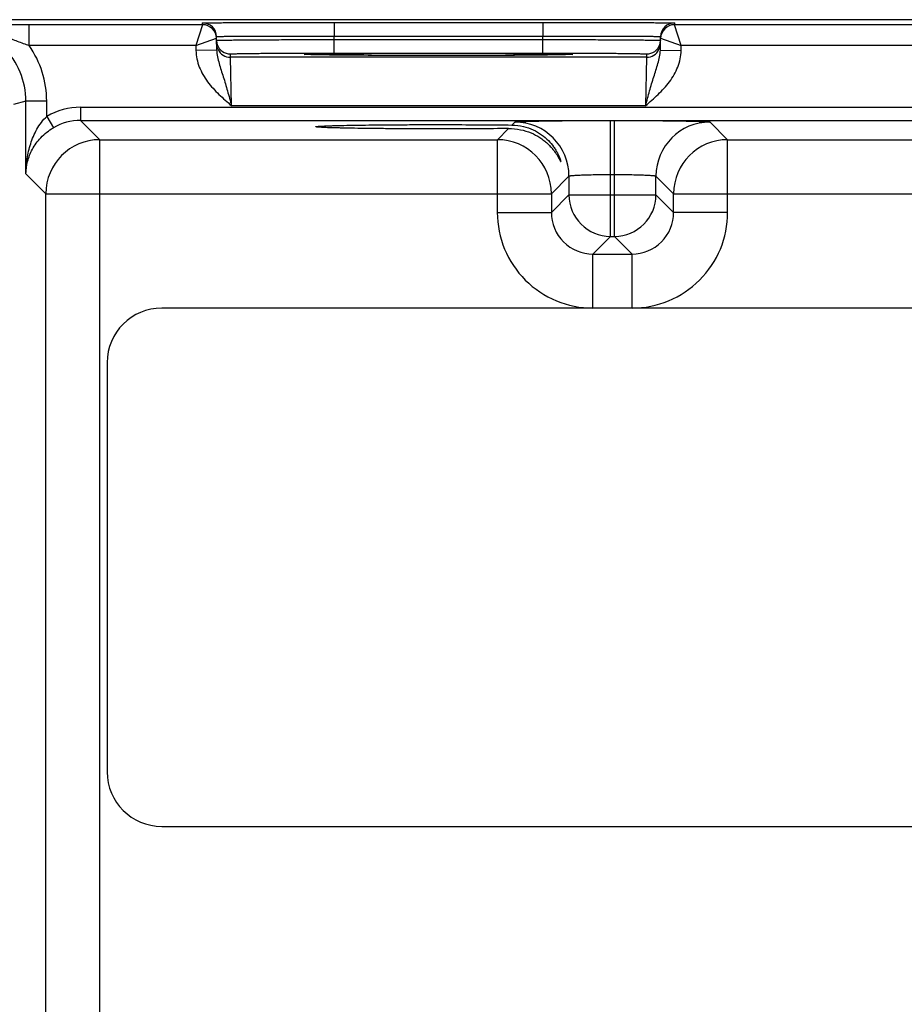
# Model space of a CAD drawing. Header units: inches. Extents: x 0 to 34, y 0 to 22.
# Tile 110 of 133: x 15.6 to 16.9, y 18.3 to 19.7. Entities that reach past the tile are written whole.
import ezdxf

# ---------------------------------------------------------------- set-up
doc = ezdxf.new("R2010")
doc.units = ezdxf.units.IN
doc.header["$LTSCALE"] = 1.87
doc.header["$MEASUREMENT"] = 0
doc.layers.get('0').update_dxf_attribs({"linetype": 'CONTINUOUS'})

msp = doc.modelspace()

# ---------------------------------------------------------------- linework, layer by layer
at = {"color": 7, "linetype": 'Continuous'}
for p, q in [((24.2428, 19.7475), (15.42, 19.7475)), ((15.614, 19.7103), (15.614, 19.7403)), ((15.8644, 19.7403), (15.614, 19.7403)), ((15.8644, 19.7403), (15.8546, 19.7103)), ((15.8644, 19.7403), (15.8644, 19.7428)), ((16.0543, 19.7436), (16.0543, 19.724)), ((16.0543, 19.7436), (16.3553, 19.7436)), ((16.3553, 19.7436), (16.3553, 19.724)), ((16.5452, 19.7428), (16.5452, 19.7403)), ((16.9194, 19.7403), (16.5452, 19.7403)), ((16.555, 19.7103), (16.5452, 19.7403)), ((15.8847, 19.7037), (15.8844, 19.7232)), ((16.0544, 19.719), (16.0543, 19.724)), ((16.0543, 19.724), (16.3553, 19.724)), ((16.3552, 19.719), (16.3553, 19.724)), ((16.5249, 19.7037), (16.5252, 19.7232)), ((15.8546, 19.7103), (15.614, 19.7103)), ((15.8546, 19.7103), (15.8844, 19.7207)), ((15.8546, 19.7103), (15.8547, 19.7031)), ((16.0544, 19.6994), (16.0544, 19.719)), ((16.0544, 19.719), (16.3552, 19.719)), ((16.3552, 19.6994), (16.3552, 19.719)), ((16.5252, 19.7207), (16.555, 19.7103)), ((16.5549, 19.7031), (16.555, 19.7103)), ((16.9096, 19.7103), (16.555, 19.7103)), ((15.8847, 19.7037), (15.8547, 19.7031)), ((15.9046, 19.6934), (15.9045, 19.6981)), ((16.0111, 19.6975), (16.0141, 19.6978)), ((16.0141, 19.6972), (16.0111, 19.6975)), ((16.0256, 19.6969), (16.0141, 19.6972)), ((16.0157, 19.6972), (16.0149, 19.6972)), ((16.0167, 19.6971), (16.0157, 19.6972)), ((16.0185, 19.6971), (16.0167, 19.6971)), ((16.0207, 19.697), (16.0185, 19.6971)), ((16.0252, 19.6969), (16.0207, 19.697)), ((16.0322, 19.6968), (16.0252, 19.6969)), ((16.0429, 19.6966), (16.0322, 19.6968)), ((16.0569, 19.6964), (16.0429, 19.6966)), ((16.0544, 19.6994), (16.3552, 19.6994)), ((16.0717, 19.6963), (16.0569, 19.6964)), ((16.0895, 19.6962), (16.0717, 19.6963)), ((16.1104, 19.696), (16.0895, 19.6962)), ((16.1345, 19.6959), (16.1104, 19.696)), ((16.1617, 19.6959), (16.1345, 19.6959)), ((16.1869, 19.6958), (16.1617, 19.6959)), ((16.2155, 19.6958), (16.1869, 19.6958)), ((16.2451, 19.6959), (16.2155, 19.6958)), ((16.2712, 19.6959), (16.2451, 19.6959)), ((16.2942, 19.696), (16.2712, 19.6959)), ((16.3142, 19.6961), (16.2942, 19.696)), ((16.3344, 19.6963), (16.3142, 19.6961)), ((16.3502, 19.6964), (16.3344, 19.6963)), ((16.3645, 19.6966), (16.3502, 19.6964)), ((16.3756, 19.6967), (16.3645, 19.6966)), ((16.383, 19.6969), (16.3756, 19.6967)), ((16.3879, 19.697), (16.383, 19.6969)), ((16.3954, 19.6972), (16.3841, 19.6969)), ((16.391, 19.6971), (16.3879, 19.697)), ((16.3929, 19.6971), (16.391, 19.6971)), ((16.394, 19.6972), (16.3929, 19.6971)), ((16.3948, 19.6972), (16.394, 19.6972)), ((16.3955, 19.6972), (16.3948, 19.6972)), ((16.3985, 19.6975), (16.3954, 19.6972)), ((16.3955, 19.6978), (16.3985, 19.6975)), ((16.5051, 19.6981), (16.505, 19.6934)), ((16.5249, 19.7037), (16.5549, 19.7031)), ((16.505, 19.6934), (15.9046, 19.6934)), ((15.9061, 19.6234), (15.9046, 19.6934)), ((16.505, 19.6934), (16.5035, 19.6234)), ((15.6095, 19.6298), (15.5914, 19.6253)), ((15.6095, 19.5251), (15.6095, 19.6298)), ((15.6395, 19.6298), (15.6095, 19.6298)), ((15.6395, 19.608), (15.6395, 19.6298)), ((16.5035, 19.6234), (15.9061, 19.6234)), ((15.6883, 19.6212), (15.6883, 19.6022)), ((15.6883, 19.6212), (24.0385, 19.6212)), ((15.6395, 19.608), (15.649, 19.5916)), ((15.7161, 19.5744), (15.6883, 19.6022)), ((15.6883, 19.6022), (24.0385, 19.6022)), ((16.3108, 19.5955), (16.3151, 19.5998)), ((16.453, 19.4348), (16.453, 19.6021)), ((16.453, 19.6021), (16.4586, 19.6021)), ((16.4586, 19.4348), (16.4586, 19.6021)), ((16.5966, 19.5998), (16.6219, 19.5744)), ((16.2897, 19.5744), (16.3058, 19.5905)), ((15.7161, 16.4517), (15.7161, 19.5744)), ((15.7161, 19.5744), (16.2897, 19.5744)), ((16.2897, 19.4694), (16.2897, 19.5744)), ((16.6219, 19.4694), (16.6219, 19.5744)), ((16.6219, 19.5744), (17.3447, 19.5744)), ((15.6381, 19.4964), (15.6095, 19.5251)), ((16.453, 19.5242), (16.4586, 19.5242)), ((16.393, 19.5218), (16.3677, 19.4964)), ((16.393, 19.5218), (16.393, 19.4948)), ((16.5186, 19.4948), (16.5186, 19.5218)), ((16.5186, 19.5218), (16.544, 19.4964)), ((15.6381, 16.5297), (15.6381, 19.4964)), ((15.6381, 19.4964), (16.3677, 19.4964)), ((16.3677, 19.4964), (16.3677, 19.4694)), ((16.544, 19.4694), (16.544, 19.4964)), ((16.544, 19.4964), (17.4227, 19.4964)), ((16.393, 19.4948), (16.3677, 19.4694)), ((16.393, 19.4948), (16.5186, 19.4948)), ((16.5186, 19.4948), (16.544, 19.4694)), ((16.2897, 19.4694), (16.3677, 19.4694)), ((16.6219, 19.4694), (16.544, 19.4694)), ((16.453, 19.4348), (16.4277, 19.4094)), ((16.453, 19.4348), (16.4586, 19.4348)), ((16.4586, 19.4348), (16.484, 19.4094)), ((16.4277, 19.3314), (16.4277, 19.4094)), ((16.4277, 19.4094), (16.484, 19.4094)), ((16.484, 19.3314), (16.484, 19.4094)), ((23.9156, 19.3314), (15.8054, 19.3314)), ((15.7267, 19.2527), (15.7267, 18.6621)), ((15.8054, 18.5834), (23.9156, 18.5834))]:
    msp.add_line(p, q, dxfattribs=at)
for points in [[(16.0149, 19.6972), (16.0142, 19.6972), (16.0139, 19.6973), (16.0137, 19.6973), (16.0135, 19.6973), (16.0134, 19.6973), (16.0133, 19.6973)], [(16.3963, 19.6973), (16.3963, 19.6973), (16.3962, 19.6973), (16.396, 19.6973), (16.3958, 19.6973), (16.3955, 19.6972)]]:
    msp.add_lwpolyline(points, dxfattribs=at)
for centre, radius, start, end in [((15.4992, 19.6298), 0.1102, 0.0041, 90.0099), ((15.6154, -4.4615), 24.2018, 90.00308, 90.18806), ((15.8644, 19.7228), 0.02, 1.0003, 90.0003), ((15.8644, 19.7203), 0.02, 1.0003, 90.0003), ((16.5452, 19.7228), 0.02, 89.9997, 178.9997), ((16.5452, 19.7203), 0.02, 89.9997, 178.9997), ((15.8644, 19.7203), 0.02, 1.0074, 8.1804), ((16.5452, 19.7203), 0.02, 171.8201, 178.9927), ((15.4992, 19.6298), 0.1402, 359.9998, 35.0326), ((15.9046, 19.7181), 0.0201, 181.0528, 198.7479), ((15.9045, 19.7181), 0.02, 198.8014, 270.0007), ((16.5051, 19.7181), 0.02, 269.9993, 341.1986), ((16.505, 19.7181), 0.0201, 341.2521, 358.9472), ((15.9046, 19.7134), 0.02, 206.4231, 270.0003), ((16.505, 19.7134), 0.02, 269.9997, 333.5767), ((15.6883, 19.5242), 0.097, 89.999, 120.2205), ((15.6883, 19.5242), 0.078, 89.9936, 120.2181), ((16.315, 19.5218), 0.078, 0.0209, 89.9791), ((16.5966, 19.5218), 0.078, 90.0209, 179.9791), ((15.7161, 19.4964), 0.078, 90.0209, 179.9791), ((16.2897, 19.4964), 0.078, 0.0209, 89.9791), ((16.622, 19.4964), 0.078, 90.0209, 179.9791), ((16.453, 19.4948), 0.06, 180.021, 269.979), ((16.4586, 19.4948), 0.06, 270.021, 359.979), ((16.4276, 19.4694), 0.138, 179.9966, 270.0034), ((16.4276, 19.4694), 0.06, 179.9645, 270.0357), ((16.484, 19.4694), 0.138, 269.9966, 0.0034), ((16.484, 19.4694), 0.06, 269.9656, 0.0346), ((15.8054, 19.2527), 0.0787, 90, 180), ((15.8054, 18.6621), 0.0787, 180, 270)]:
    msp.add_arc(centre, radius, start, end, dxfattribs=at)
for points, knots in [([(15.8644, 19.7428), (15.8644, 19.7428), (15.8645, 19.7428), (15.8646, 19.7429), (15.8649, 19.7429), (15.8653, 19.7429), (15.8659, 19.7429), (15.8668, 19.7429), (15.8682, 19.743), (15.8702, 19.743), (15.8727, 19.7431), (15.8756, 19.7431), (15.879, 19.7431), (15.8828, 19.7432), (15.8886, 19.7432), (15.8969, 19.7433), (15.908, 19.7433), (15.9204, 19.7434), (15.9342, 19.7435), (15.9491, 19.7435), (15.9651, 19.7435), (15.9879, 19.7436), (16.0178, 19.7436), (16.042, 19.7436), (16.0543, 19.7436)], [0, 0, 0, 0, 0.000318, 0.001226, 0.002732, 0.004837, 0.007542, 0.010844, 0.019232, 0.029982, 0.043068, 0.058459, 0.076118, 0.096003, 0.118066, 0.168509, 0.226962, 0.292862, 0.365575, 0.444399, 0.528576, 0.617294, 0.804899, 1, 1, 1, 1]), ([(16.3553, 19.7436), (16.3676, 19.7436), (16.3918, 19.7436), (16.4217, 19.7436), (16.4445, 19.7435), (16.4605, 19.7435), (16.4754, 19.7435), (16.4892, 19.7434), (16.5016, 19.7433), (16.5127, 19.7433), (16.521, 19.7432), (16.5268, 19.7432), (16.5306, 19.7431), (16.534, 19.7431), (16.5369, 19.7431), (16.5394, 19.743), (16.5414, 19.743), (16.5428, 19.7429), (16.5437, 19.7429), (16.5443, 19.7429), (16.5446, 19.7429), (16.545, 19.7429), (16.5451, 19.7428), (16.5452, 19.7428), (16.5452, 19.7428)], [0, 0, 0, 0, 0.195101, 0.382706, 0.471424, 0.555601, 0.634425, 0.707138, 0.773038, 0.831491, 0.881934, 0.903997, 0.923882, 0.941541, 0.956932, 0.970019, 0.980768, 0.989156, 0.992458, 0.995163, 0.997268, 0.998775, 0.999682, 1, 1, 1, 1]), ([(15.5467, 19.7338), (15.5581, 19.7308), (15.5749, 19.7251), (15.597, 19.7165), (15.6083, 19.7123), (15.614, 19.7103)], [0, 0, 0, 0, 0.493645, 0.744851, 1, 1, 1, 1]), ([(15.8844, 19.7232), (15.8844, 19.7232), (15.8845, 19.7232), (15.8846, 19.7232), (15.8849, 19.7233), (15.8852, 19.7233), (15.8857, 19.7233), (15.8865, 19.7233), (15.8878, 19.7234), (15.8896, 19.7234), (15.8918, 19.7235), (15.8944, 19.7235), (15.8974, 19.7236), (15.9008, 19.7236), (15.9061, 19.7237), (15.9135, 19.7238), (15.9234, 19.7238), (15.9345, 19.7239), (15.9469, 19.7239), (15.9602, 19.724), (15.9745, 19.724), (15.9949, 19.724), (16.0216, 19.724), (16.0433, 19.724), (16.0543, 19.724)], [0, 0, 0, 0, 0.000343, 0.001258, 0.002769, 0.004877, 0.007583, 0.010885, 0.019274, 0.030023, 0.043108, 0.058497, 0.076155, 0.096037, 0.118099, 0.168538, 0.226986, 0.292883, 0.365592, 0.444414, 0.528588, 0.617304, 0.804905, 1, 1, 1, 1]), ([(16.3553, 19.724), (16.3663, 19.724), (16.388, 19.724), (16.4147, 19.724), (16.4351, 19.724), (16.4494, 19.724), (16.4627, 19.7239), (16.4751, 19.7239), (16.4862, 19.7238), (16.4961, 19.7238), (16.5035, 19.7237), (16.5088, 19.7236), (16.5122, 19.7236), (16.5152, 19.7235), (16.5178, 19.7235), (16.52, 19.7234), (16.5218, 19.7234), (16.5231, 19.7233), (16.5239, 19.7233), (16.5244, 19.7233), (16.5247, 19.7233), (16.525, 19.7232), (16.5251, 19.7232), (16.5252, 19.7232), (16.5252, 19.7232)], [0, 0, 0, 0, 0.195095, 0.382696, 0.471411, 0.555586, 0.634408, 0.707117, 0.773013, 0.831462, 0.881901, 0.903962, 0.923845, 0.941503, 0.956892, 0.969977, 0.980726, 0.989114, 0.992417, 0.995123, 0.997231, 0.998742, 0.999657, 1, 1, 1, 1]), ([(15.8845, 19.7177), (15.8845, 19.7177), (15.8846, 19.7177), (15.8847, 19.7178), (15.885, 19.7178), (15.8853, 19.7178), (15.8858, 19.7178), (15.8866, 19.7179), (15.8879, 19.7179), (15.8897, 19.718), (15.8919, 19.718), (15.8945, 19.7181), (15.8975, 19.7181), (15.9009, 19.7182), (15.9061, 19.7182), (15.9136, 19.7183), (15.9235, 19.7184), (15.9346, 19.7185), (15.9469, 19.7186), (15.9603, 19.7187), (15.9746, 19.7187), (15.995, 19.7188), (16.0217, 19.7189), (16.0434, 19.719), (16.0544, 19.719)], [0, 0, 0, 0, 0.00033, 0.001241, 0.002749, 0.004856, 0.007562, 0.010864, 0.019252, 0.030002, 0.043087, 0.058478, 0.076136, 0.09602, 0.118081, 0.168521, 0.226971, 0.292867, 0.365577, 0.444399, 0.528574, 0.617291, 0.804896, 1, 1, 1, 1]), ([(16.3552, 19.719), (16.3662, 19.719), (16.3879, 19.7189), (16.4146, 19.7188), (16.435, 19.7187), (16.4493, 19.7187), (16.4626, 19.7186), (16.475, 19.7185), (16.4861, 19.7184), (16.496, 19.7183), (16.5035, 19.7182), (16.5087, 19.7182), (16.5121, 19.7181), (16.5151, 19.7181), (16.5177, 19.718), (16.5199, 19.718), (16.5217, 19.7179), (16.523, 19.7179), (16.5238, 19.7178), (16.5243, 19.7178), (16.5246, 19.7178), (16.5249, 19.7178), (16.525, 19.7177), (16.5251, 19.7177), (16.5251, 19.7177)], [0, 0, 0, 0, 0.195104, 0.382709, 0.471426, 0.555601, 0.634423, 0.707132, 0.773029, 0.831478, 0.881918, 0.90398, 0.923864, 0.941522, 0.956912, 0.969998, 0.980748, 0.989136, 0.992438, 0.995144, 0.997251, 0.998759, 0.99967, 1, 1, 1, 1]), ([(15.8547, 19.7031), (15.8548, 19.6991), (15.8558, 19.6909), (15.8605, 19.6752), (15.8709, 19.6574), (15.8876, 19.6394), (15.9, 19.6287), (15.9061, 19.6234)], [0, 0, 0, 0, 0.125018, 0.250068, 0.499708, 0.749755, 1, 1, 1, 1]), ([(15.8847, 19.7037), (15.8848, 19.7003), (15.8857, 19.6937), (15.8882, 19.6842), (15.8911, 19.6747), (15.8953, 19.6616), (15.9004, 19.6445), (15.9042, 19.6305), (15.9061, 19.6234)], [0, 0, 0, 0, 0.120104, 0.238268, 0.357052, 0.478569, 0.733305, 1, 1, 1, 1]), ([(15.9045, 19.6981), (15.9045, 19.6981), (15.9046, 19.6981), (15.9047, 19.6981), (15.9049, 19.6982), (15.9054, 19.6982), (15.9062, 19.6983), (15.9075, 19.6983), (15.9091, 19.6984), (15.911, 19.6984), (15.9133, 19.6985), (15.9171, 19.6986), (15.9226, 19.6987), (15.9301, 19.6988), (15.9389, 19.6989), (15.9487, 19.699), (15.9596, 19.6991), (15.9714, 19.6992), (15.984, 19.6992), (16.002, 19.6993), (16.0255, 19.6994), (16.0447, 19.6994), (16.0544, 19.6994)], [0, 0, 0, 0, 0.000367, 0.001291, 0.002806, 0.004918, 0.010931, 0.019321, 0.030071, 0.043156, 0.058545, 0.076201, 0.118142, 0.168576, 0.22702, 0.29291, 0.365614, 0.444431, 0.5286, 0.617312, 0.804907, 1, 1, 1, 1]), ([(16.0141, 19.6978), (16.0171, 19.698), (16.0248, 19.6982), (16.039, 19.6984), (16.0582, 19.6986), (16.0818, 19.6988), (16.1092, 19.699), (16.1506, 19.6992), (16.2048, 19.6992), (16.259, 19.6992), (16.3004, 19.699), (16.3278, 19.6988), (16.3514, 19.6986), (16.3706, 19.6984), (16.3848, 19.6982), (16.3925, 19.698), (16.3955, 19.6978)], [0, 0, 0, 0, 0.0232, 0.0608, 0.111657, 0.174242, 0.246665, 0.326737, 0.500006, 0.673274, 0.753345, 0.825766, 0.88835, 0.939205, 0.976802, 1, 1, 1, 1]), ([(16.3841, 19.6969), (16.3744, 19.6967), (16.3506, 19.6964), (16.3097, 19.6961), (16.2596, 19.6959), (16.2049, 19.6958), (16.1501, 19.6959), (16.1, 19.6961), (16.0591, 19.6964), (16.0353, 19.6967), (16.0256, 19.6969)], [0, 0, 0, 0, 0.081295, 0.198871, 0.342544, 0.499869, 0.657212, 0.800938, 0.918598, 1, 1, 1, 1]), ([(16.3552, 19.6994), (16.3649, 19.6994), (16.3841, 19.6994), (16.4076, 19.6993), (16.4256, 19.6992), (16.4382, 19.6992), (16.45, 19.6991), (16.4609, 19.699), (16.4707, 19.6989), (16.4795, 19.6988), (16.487, 19.6987), (16.4925, 19.6986), (16.4962, 19.6985), (16.4986, 19.6984), (16.5005, 19.6984), (16.5021, 19.6983), (16.5034, 19.6983), (16.5042, 19.6982), (16.5047, 19.6982), (16.5049, 19.6981), (16.505, 19.6981), (16.5051, 19.6981), (16.5051, 19.6981)], [0, 0, 0, 0, 0.195093, 0.382688, 0.4714, 0.555569, 0.634386, 0.70709, 0.77298, 0.831424, 0.881858, 0.923799, 0.941455, 0.956844, 0.969929, 0.980679, 0.989069, 0.995082, 0.997194, 0.998709, 0.999633, 1, 1, 1, 1]), ([(16.5035, 19.6234), (16.5054, 19.6305), (16.5092, 19.6445), (16.5143, 19.6616), (16.5185, 19.6747), (16.5214, 19.6842), (16.5239, 19.6937), (16.5248, 19.7003), (16.5249, 19.7037)], [0, 0, 0, 0, 0.266695, 0.521431, 0.642948, 0.761732, 0.879896, 1, 1, 1, 1]), ([(16.5035, 19.6234), (16.5096, 19.6287), (16.522, 19.6394), (16.5387, 19.6574), (16.5491, 19.6752), (16.5538, 19.6909), (16.5548, 19.6991), (16.5549, 19.7031)], [0, 0, 0, 0, 0.250256, 0.500306, 0.74994, 0.874987, 1, 1, 1, 1]), ([(15.6095, 19.5251), (15.6095, 19.5324), (15.6107, 19.5471), (15.6157, 19.5689), (15.6245, 19.59), (15.6338, 19.6026), (15.6395, 19.608)], [0, 0, 0, 0, 0.242803, 0.488319, 0.739691, 1, 1, 1, 1]), ([(16.0276, 19.593), (16.0276, 19.5931), (16.0278, 19.5932), (16.0281, 19.5933), (16.0286, 19.5934), (16.0294, 19.5935), (16.0303, 19.5936), (16.032, 19.5937), (16.0346, 19.5939), (16.0383, 19.5941), (16.0429, 19.5943), (16.0482, 19.5945), (16.0542, 19.5947), (16.061, 19.5949), (16.0714, 19.5951), (16.0859, 19.5954), (16.1049, 19.5956), (16.1259, 19.5958), (16.1483, 19.596), (16.1718, 19.5961), (16.196, 19.5961), (16.2281, 19.5961), (16.2664, 19.596), (16.2965, 19.5957), (16.3108, 19.5955)], [0, 0, 0, 0, 0.000527, 0.001708, 0.003612, 0.006247, 0.009612, 0.013706, 0.02406, 0.037276, 0.053316, 0.072106, 0.09354, 0.117502, 0.143877, 0.203414, 0.271045, 0.345417, 0.425153, 0.50873, 0.594532, 0.680934, 0.848958, 1, 1, 1, 1]), ([(16.3108, 19.5955), (16.3163, 19.5955), (16.3269, 19.5941), (16.3414, 19.5891), (16.3535, 19.582), (16.3633, 19.5735), (16.3698, 19.5658), (16.3739, 19.5596), (16.3764, 19.5552), (16.3784, 19.5511), (16.3796, 19.548), (16.3804, 19.5459), (16.3808, 19.5446), (16.381, 19.5438), (16.3811, 19.5433), (16.3811, 19.5431)], [0, 0, 0, 0, 0.177021, 0.338584, 0.48702, 0.624172, 0.750197, 0.808457, 0.862718, 0.91175, 0.953416, 0.970472, 0.984301, 0.994309, 1, 1, 1, 1]), ([(16.3151, 19.5998), (16.3151, 19.5998), (16.3154, 19.5999), (16.316, 19.6), (16.317, 19.6001), (16.3182, 19.6002), (16.3198, 19.6004), (16.3225, 19.6005), (16.3266, 19.6007), (16.3325, 19.6009), (16.3395, 19.6011), (16.3475, 19.6013), (16.3566, 19.6015), (16.3666, 19.6016), (16.3814, 19.6018), (16.4014, 19.602), (16.4267, 19.6021), (16.4441, 19.6021), (16.453, 19.6021)], [0, 0, 0, 0, 0.002193, 0.006647, 0.013412, 0.022485, 0.033853, 0.04749, 0.081447, 0.124043, 0.174882, 0.233486, 0.299305, 0.371722, 0.450054, 0.621468, 0.80711, 1, 1, 1, 1]), ([(16.4586, 19.6021), (16.4675, 19.6021), (16.4849, 19.6021), (16.5102, 19.602), (16.5302, 19.6018), (16.545, 19.6016), (16.555, 19.6015), (16.5641, 19.6013), (16.5721, 19.6011), (16.5791, 19.6009), (16.585, 19.6007), (16.5891, 19.6005), (16.5918, 19.6004), (16.5934, 19.6002), (16.5946, 19.6001), (16.5956, 19.6), (16.5962, 19.5999), (16.5965, 19.5998), (16.5966, 19.5998)], [0, 0, 0, 0, 0.19289, 0.378532, 0.549946, 0.628278, 0.700695, 0.766514, 0.825118, 0.875957, 0.918553, 0.95251, 0.966147, 0.977515, 0.986588, 0.993353, 0.997807, 1, 1, 1, 1]), ([(15.6095, 19.5251), (15.6096, 19.5311), (15.6112, 19.5434), (15.6183, 19.5614), (15.6307, 19.5785), (15.6424, 19.5877), (15.649, 19.5916)], [0, 0, 0, 0, 0.223282, 0.457298, 0.713556, 1, 1, 1, 1]), ([(16.3058, 19.5905), (16.2915, 19.5903), (16.2615, 19.5901), (16.2235, 19.59), (16.1918, 19.59), (16.1681, 19.59), (16.1451, 19.5901), (16.1232, 19.5903), (16.1028, 19.5905), (16.0843, 19.5908), (16.0702, 19.591), (16.0601, 19.5913), (16.0535, 19.5914), (16.0476, 19.5916), (16.0425, 19.5918), (16.0381, 19.592), (16.0344, 19.5922), (16.0319, 19.5924), (16.0303, 19.5925), (16.0293, 19.5926), (16.0286, 19.5927), (16.0281, 19.5928), (16.0278, 19.5929), (16.0276, 19.593), (16.0276, 19.593)], [0, 0, 0, 0, 0.153931, 0.323259, 0.409812, 0.495497, 0.578742, 0.657983, 0.731767, 0.798767, 0.857675, 0.883759, 0.90745, 0.928637, 0.947208, 0.963061, 0.976127, 0.986373, 0.990428, 0.993765, 0.996382, 0.998278, 0.999463, 1, 1, 1, 1]), ([(16.3058, 19.5905), (16.3116, 19.5906), (16.3228, 19.5895), (16.3381, 19.5847), (16.3492, 19.5789), (16.3567, 19.5735), (16.3617, 19.5693), (16.3661, 19.5649), (16.3699, 19.5605), (16.3731, 19.5562), (16.3755, 19.5526), (16.3771, 19.55), (16.3781, 19.5482), (16.379, 19.5466), (16.3796, 19.5454), (16.38, 19.5446), (16.3803, 19.5441), (16.3805, 19.5437), (16.3807, 19.5433), (16.3809, 19.5431), (16.381, 19.543), (16.3811, 19.543), (16.3811, 19.5431), (16.3811, 19.5431)], [0, 0, 0, 0, 0.185644, 0.354785, 0.509185, 0.581463, 0.65054, 0.716309, 0.778465, 0.836445, 0.889279, 0.913273, 0.935257, 0.954819, 0.971455, 0.978498, 0.984587, 0.989645, 0.99361, 0.996429, 0.998081, 0.998798, 1, 1, 1, 1]), ([(16.393, 19.5218), (16.3931, 19.5218), (16.3932, 19.5219), (16.3936, 19.5221), (16.3945, 19.5223), (16.396, 19.5225), (16.3981, 19.5227), (16.4006, 19.5229), (16.4036, 19.5231), (16.4072, 19.5233), (16.4127, 19.5235), (16.4204, 19.5238), (16.4306, 19.524), (16.4416, 19.5241), (16.4492, 19.5242), (16.453, 19.5242)], [0, 0, 0, 0, 0.0028, 0.007571, 0.023736, 0.048901, 0.082926, 0.125528, 0.176326, 0.234855, 0.300572, 0.451055, 0.622156, 0.807459, 1, 1, 1, 1]), ([(16.4586, 19.5242), (16.4625, 19.5242), (16.47, 19.5241), (16.481, 19.524), (16.4912, 19.5238), (16.499, 19.5235), (16.5045, 19.5233), (16.508, 19.5231), (16.511, 19.5229), (16.5135, 19.5227), (16.5156, 19.5225), (16.5171, 19.5223), (16.518, 19.5221), (16.5184, 19.5219), (16.5186, 19.5218), (16.5186, 19.5218)], [0, 0, 0, 0, 0.192541, 0.377844, 0.548945, 0.699428, 0.765145, 0.823674, 0.874472, 0.917074, 0.951099, 0.976264, 0.992429, 0.9972, 1, 1, 1, 1])]:
    msp.add_open_spline(points, degree=3, knots=knots, dxfattribs=at)
for points in [[(15.8866, 19.7045), (15.8853, 19.7071), (15.8846, 19.7101), (15.8846, 19.713)], [(16.5229, 19.7045), (16.5243, 19.7071), (16.525, 19.7101), (16.525, 19.713)]]:
    msp.add_open_spline(points, degree=3, dxfattribs=at)

doc.saveas('drawing.dxf')
